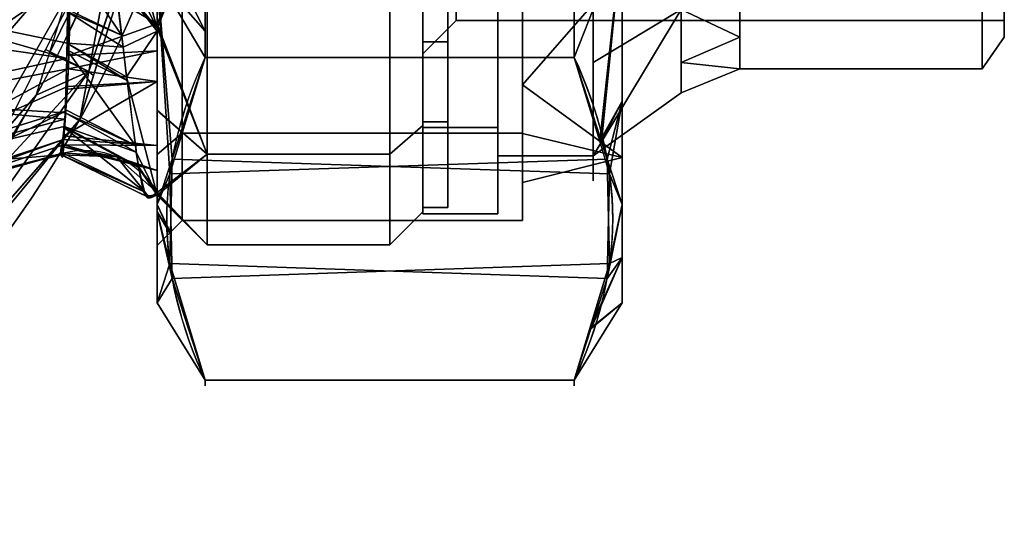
# Model space of a CAD drawing. Header units: millimetres. Extents: x -115 to 115, y -168 to 68.
# Tile 41 of 256: x 56 to 115, y -57 to -27. Entities that reach past the tile are written whole.
import ezdxf

# ---------------------------------------------------------------- set-up
doc = ezdxf.new("R2010")
doc.units = ezdxf.units.MM
for name, color, linetype, true_color in [('100', 7, 'Continuous', 0xffffff), ('102', 7, 'Continuous', 0xffffff), ('103', 7, 'Continuous', 0xffffff)]:
    doc.layers.add(name, color=color, linetype=linetype, true_color=true_color)

msp = doc.modelspace()

# ---------------------------------------------------------------- linework, layer by layer
at = {"layer": '100', "color": 163, "linetype": 'Continuous', "extrusion": (1, 0, 0)}
for centre, radius in [((0, 0, 67), 40.767), ((0, 0, 80), 38.767)]:
    msp.add_circle(centre, radius, dxfattribs=at)
at = {"layer": '100', "color": 163, "linetype": 'Continuous', "extrusion": (-1, 0, 0)}
msp.add_circle((0, 0, -78), 40.767, dxfattribs=at)
at = {"layer": '100', "color": 163, "linetype": 'Continuous', "extrusion": (0, 0, -1)}
for centre, radius in [((0, 0, -94), 68), ((0, 0, -81), 65)]:
    msp.add_arc(centre, radius, 283.06797, 256.93203, dxfattribs=at)
at = {"layer": '100', "color": 163, "linetype": 'Continuous'}
for centre, radius, start, end in [((0, 0, 84), 68, 283.06797, 256.93203), ((0, 0, 97), 65, 324, 0)]:
    msp.add_arc(centre, radius, start, end, dxfattribs=at)
at = {"layer": '100', "color": 163, "linetype": 'Continuous', "extrusion": (1, 0, 0)}
for start, end in [(344.48422, 195.53555), (195.53555, 344.48422)]:
    msp.add_arc((0, 0, 64), 39.035, start, end, dxfattribs=at)
at = {"layer": '100', "color": 163, "linetype": 'Continuous', "extrusion": (0.084814, 0.122419, -0.988848)}
msp.add_arc((-71.838, -0.581, 11.162), 5, 40.14182, 115.94597, dxfattribs=at)
at = {"layer": '100', "color": 163, "linetype": 'Continuous'}
for points, knots in [([(64, 37.612, -10.442), (63.755, 37.916, -7.758), (63.544, 38.004, -5.062), (63.216, 37.771, 0.358), (63.13, 37.496, 3.095), (62.896, 36.271, 8.354), (62.753, 35.32, 10.933), (62.42, 32.814, 15.751), (62.245, 31.3, 17.978), (61.793, 27.639, 21.983), (61.489, 25.46, 23.71), (61.016, 20.935, 26.757), (60.826, 18.562, 28.063), (60.532, 13.588, 30.225), (60.426, 10.952, 31.084), (60.296, 5.629, 32.245), (60.271, 2.94, 32.557), (60.269, -2.5, 32.59), (60.291, -5.268, 32.298), (60.415, -10.601, 31.186), (60.515, -13.199, 30.368), (60.805, -18.26, 28.221), (60.995, -20.685, 26.906), (61.464, -25.243, 23.878), (61.762, -27.386, 22.213), (62.455, -32.985, 16.225), (62.77, -35.596, 11.162), (63.127, -37.488, 3.172), (63.21, -37.762, 0.457), (63.539, -38.005, -5.007), (63.755, -37.917, -7.76), (64, -37.609, -10.455)], [0, 0, 0, 0, 0.0625, 0.0625, 0.125, 0.125, 0.1875, 0.1875, 0.25, 0.25, 0.3125, 0.3125, 0.375, 0.375, 0.4375, 0.4375, 0.5, 0.5, 0.5625, 0.5625, 0.625, 0.625, 0.6875, 0.6875, 0.75, 0.75, 0.875, 0.875, 0.9375, 0.9375, 1, 1, 1, 1]), ([(58.343, -35.221, -10.645), (58.329, -35.479, -8.098), (58.279, -35.563, -5.542), (58.234, -35.411, -1.69), (58.212, -35.315, -0.4), (58.18, -35.046, 2.158), (58.246, -34.848, 3.42), (58.375, -34.014, 7.154), (58.45, -33.143, 9.606), (58.55, -30.841, 14.193), (58.555, -29.434, 16.317), (58.622, -26.055, 20.186), (58.525, -24.015, 21.872), (58.371, -19.784, 24.852), (58.299, -17.559, 26.131), (58.185, -12.882, 28.249), (58.14, -10.396, 29.09), (58.085, -5.374, 30.226), (58.076, -2.833, 30.533), (58.074, 2.315, 30.572), (58.082, 4.931, 30.291), (58.132, 9.966, 29.215), (58.175, 12.425, 28.418), (58.288, 17.192, 26.325), (58.36, 19.473, 25.04), (58.513, 23.727, 22.098), (58.612, 25.722, 20.48), (58.575, 29.198, 16.658), (58.554, 30.679, 14.451), (58.459, 33.043, 9.853), (58.383, 33.947, 7.383), (58.253, 34.82, 3.575), (58.187, 35.028, 2.298), (58.206, 35.305, -0.271), (58.235, 35.404, -1.56), (58.278, 35.565, -5.439), (58.339, 35.48, -8.057), (58.349, 35.222, -10.636)], [0, 0, 0, 0, 0.0625, 0.0625, 0.09375, 0.09375, 0.125, 0.125, 0.1875, 0.1875, 0.25, 0.25, 0.3125, 0.3125, 0.375, 0.375, 0.4375, 0.4375, 0.5, 0.5, 0.5625, 0.5625, 0.625, 0.625, 0.6875, 0.6875, 0.75, 0.75, 0.8125, 0.8125, 0.875, 0.875, 0.90625, 0.90625, 0.9375, 0.9375, 1, 1, 1, 1]), ([(58.349, 35.222, -10.636), (58.357, 35.016, -12.694), (58.349, 34.658, -14.712), (58.439, 33.463, -18.621), (58.51, 32.629, -20.541), (58.701, 29.548, -25.866), (58.781, 26.716, -28.956), (58.637, 21.643, -32.558), (58.516, 19.834, -33.515), (58.402, 16.064, -35.129), (58.359, 14.098, -35.794), (58.265, 8.164, -37.351), (58.25, 4.117, -37.841), (58.249, -4.127, -37.84), (58.263, -8.169, -37.35), (58.356, -14.099, -35.794), (58.399, -16.066, -35.128), (58.512, -19.832, -33.515), (58.629, -21.637, -32.564), (58.784, -26.677, -28.984), (58.698, -29.511, -25.919), (58.506, -32.623, -20.557), (58.437, -33.44, -18.683), (58.346, -34.645, -14.766), (58.354, -35.011, -12.709), (58.343, -35.221, -10.645)], [0, 0, 0, 0, 0.0625, 0.0625, 0.125, 0.125, 0.25, 0.25, 0.3125, 0.3125, 0.375, 0.375, 0.5, 0.5, 0.625, 0.625, 0.6875, 0.6875, 0.75, 0.75, 0.875, 0.875, 0.9375, 0.9375, 1, 1, 1, 1])]:
    msp.add_open_spline(points, degree=3, knots=knots, dxfattribs=at)
for points in [[(80, 19.383, -33.573), (80, -38.767), (80, -33.573, -19.383)], [(80, 19.383, -33.573), (80, -19.383, 33.573), (80, -33.573, 19.383), (80, -38.767)], [(80, -33.573, -19.383), (80, -19.383, -33.573), (80, 0, -38.767), (80, 19.383, -33.573)], [(59.337, -33.213, 84), (67.488, -7.065, 84), (67.488, -7.065, 94), (59.337, -33.213, 94)], [(64, -27.715, 27.488), (64, -10.262, 37.63), (60.678, -16.033, 29.164)], [(57.51, -29.21, 81), (63.125, -11.198, 81), (66.069, -11.839, 81.879)], [(66.069, -11.839, 81.879), (59.884, -30.318, 81.879), (57.51, -29.21, 81)], [(66.039, -11.715, 84), (60.165, -30.558, 84), (59.884, -30.318, 81.879)], [(59.884, -30.318, 81.879), (66.069, -11.839, 81.879), (66.039, -11.715, 84)], [(66.039, -11.715, 94), (66.069, -11.839, 96.121), (59.884, -30.318, 96.121)], [(59.884, -30.318, 96.121), (60.165, -30.558, 94), (66.039, -11.715, 94)], [(59.884, -30.318, 96.121), (66.069, -11.839, 96.121), (61.819, -20.086, 97)], [(48.291, -16.478, 97), (48.242, -31.116, 97), (51.591, -31.92, 97), (61.819, -20.086, 97)], [(60.678, -16.033, 29.164), (61.133, -21.996, 26.017), (64, -27.715, 27.488)], [(54.723, -34.032, 81), (54.723, -17.781, 81), (61.073, -17.781, 81), (56.719, -31.748, 81)], [(67, -20.383, 35.305), (64, -18.843, 32.644), (64, -27.715, 27.488)], [(64, -27.445, -27.758), (64, -18.866, -32.667), (67, -20.383, -35.305)], [(78, -20.383, 35.305), (78, -35.305, 20.383), (80, -33.573, 19.383), (80, -19.383, 33.573)], [(78, -35.305, -20.383), (78, -20.383, -35.305), (80, -19.383, -33.573), (80, -33.573, -19.383)], [(61.819, -20.086, 97), (51.591, -31.92, 97), (53.39, -34.857, 97)], [(53.39, -34.857, 97), (52.586, -38.206, 97), (61.819, -20.086, 97)], [(61.819, -20.086, 97), (57.278, -28.997, 97), (59.884, -30.318, 96.121)], [(64, -27.715, 27.488), (67, -35.305, 20.383), (67, -20.383, 35.305)], [(64, -27.445, -27.758), (67, -20.383, -35.305), (67, -35.305, -20.383)], [(78, -35.305, -20.383), (67, -35.305, -20.383), (67, -20.383, -35.305), (78, -20.383, -35.305)], [(78, -20.383, 35.305), (67, -20.383, 35.305), (67, -35.305, 20.383), (78, -35.305, 20.383)], [(64, -27.715, 27.488), (61.133, -21.996, 26.017), (61.446, -24.646, 23.937)], [(61.858, -28.134, 21.199), (61.39, -24.171, 24.31), (58.492, -23.12, 22.45)], [(58.492, -23.12, 22.45), (58.594, -26.577, 19.488), (61.858, -28.134, 21.199)], [(58.706, -24.351, -30.602), (64, -23.663, -29.922), (64, -27.445, -27.758)], [(47.868, -32.178, -33.569), (47.777, -26.841, -37.844), (58.701, -24.812, -30.123)], [(47.868, -32.178, -33.569), (58.701, -24.812, -30.123), (58.646, -30.159, -24.556)], [(64, -27.445, -27.758), (58.654, -29.358, -25.39), (58.706, -24.351, -30.602)], [(61.446, -24.646, 23.937), (64, -27.892, 27.178), (64, -27.715, 27.488)], [(64, -27.892, 27.178), (61.446, -24.646, 23.937), (61.942, -28.848, 20.638)], [(47.392, -26.301, 13.99), (46.486, -27.787, 12.442), (58.551, -29.541, 15.641)], [(58.551, -29.541, 15.641), (58.578, -28.608, 17.211), (47.392, -26.301, 13.99)], [(58.578, -28.608, 17.211), (58.594, -26.577, 19.488), (47.392, -26.301, 13.99)], [(58.594, -26.577, 19.488), (58.593, -26.717, 19.331), (61.858, -28.134, 21.199)], [(61.942, -28.848, 20.638), (58.593, -26.717, 19.331), (58.578, -28.608, 17.211)], [(61.942, -28.848, 20.638), (61.858, -28.134, 21.199), (58.593, -26.717, 19.331)], [(46.486, -27.787, 12.442), (46.793, -32.097, 8.806), (58.551, -29.541, 15.641)], [(64, -27.445, -27.758), (64, -29.072, -24.988), (58.654, -29.358, -25.39)], [(67, -35.305, -20.383), (64, -32.675, -18.854), (64, -27.445, -27.758)], [(64, -27.715, 27.488), (64, -32.639, 18.852), (67, -35.305, 20.383)], [(61.942, -28.848, 20.638), (62.159, -30.633, 18.616), (64, -27.892, 27.178)], [(64, -37.772, 9.849), (64, -27.892, 27.178), (62.159, -30.633, 18.616)], [(59.884, -30.318, 96.121), (57.278, -28.997, 97), (52.586, -38.206, 97)], [(58.566, -29.015, 16.525), (58.463, -32.616, 10.462), (62.688, -34.777, 11.659)], [(58.578, -28.608, 17.211), (58.566, -29.015, 16.525), (62.187, -30.852, 18.249)], [(62.688, -34.777, 11.659), (62.187, -30.852, 18.249), (58.566, -29.015, 16.525)], [(58.578, -28.608, 17.211), (62.159, -30.633, 18.616), (61.942, -28.848, 20.638)], [(62.187, -30.852, 18.249), (62.159, -30.633, 18.616), (58.578, -28.608, 17.211)], [(58.458, -32.81, 10.135), (58.551, -29.541, 15.641), (46.793, -32.097, 8.806)], [(56.719, -31.748, 81), (57.51, -29.21, 81), (59.884, -30.318, 81.879)], [(58.646, -30.159, -24.556), (64, -29.072, -24.988), (64, -30.921, -21.84)], [(58.646, -30.159, -24.556), (58.654, -29.358, -25.39), (64, -29.072, -24.988)], [(58.646, -30.159, -24.556), (47.911, -35.987, -27.696), (47.868, -32.178, -33.569)], [(58.646, -30.159, -24.556), (58.592, -31.218, -22.96), (47.911, -35.987, -27.696)], [(64, -30.921, -21.84), (58.592, -31.218, -22.96), (58.646, -30.159, -24.556)], [(56.719, -31.748, 81), (59.884, -30.318, 81.879), (48.651, -46.242, 81.879)], [(48.651, -46.242, 81.879), (59.884, -30.318, 81.879), (59.337, -33.213, 84)], [(59.337, -33.213, 94), (59.884, -30.318, 96.121), (48.651, -46.242, 96.121)], [(52.586, -38.206, 97), (48.651, -46.242, 96.121), (59.884, -30.318, 96.121)], [(59.884, -30.318, 81.879), (60.165, -30.558, 84), (59.337, -33.213, 84)], [(59.337, -33.213, 94), (60.165, -30.558, 94), (59.884, -30.318, 96.121)], [(62.159, -30.633, 18.616), (62.739, -35.17, 11.001), (64, -37.772, 9.849)], [(58.592, -31.218, -22.96), (58.486, -32.712, -19.43), (47.911, -35.987, -27.696)], [(64, -30.921, -21.84), (64, -34.777, -15.276), (58.381, -34.193, -15.931)], [(58.381, -34.193, -15.931), (58.58, -31.386, -22.563), (64, -30.921, -21.84)], [(64, -30.921, -21.84), (58.58, -31.386, -22.563), (58.592, -31.218, -22.96)], [(48.651, -46.242, 81.879), (46.1, -43.895, 81), (56.719, -31.748, 81)], [(46.793, -32.097, 8.806), (47.175, -36.23, 2.225), (58.429, -33.196, 9.126)], [(58.429, -33.196, 9.126), (58.458, -32.81, 10.135), (46.793, -32.097, 8.806)], [(47.88, -37.883, -20.742), (58.486, -32.712, -19.43), (58.366, -34.409, -15.422)], [(47.88, -37.883, -20.742), (47.911, -35.987, -27.696), (58.486, -32.712, -19.43)], [(62.739, -35.17, 11.001), (58.458, -32.81, 10.135), (58.396, -33.641, 7.966)], [(62.688, -34.777, 11.659), (58.463, -32.616, 10.462), (58.458, -32.81, 10.135)], [(58.458, -32.81, 10.135), (62.739, -35.17, 11.001), (62.688, -34.777, 11.659)], [(67, -35.305, 20.383), (64, -32.639, 18.852), (64, -37.772, 9.849)], [(64, -37.609, -10.455), (64, -32.675, -18.854), (67, -35.305, -20.383)], [(58.396, -33.641, 7.966), (58.429, -33.196, 9.126), (47.175, -36.23, 2.225)], [(47.175, -36.23, 2.225), (58.222, -35.33, -0.754), (58.396, -33.641, 7.966)], [(59.337, -33.213, 84), (48.228, -45.92, 84), (48.651, -46.242, 81.879)], [(48.651, -46.242, 96.121), (48.228, -45.92, 94), (59.337, -33.213, 94)], [(58.391, -33.697, 7.677), (58.236, -35.188, -0.02), (63.238, -37.569, 0.402)], [(58.396, -33.641, 7.966), (58.391, -33.697, 7.677), (62.87, -36.046, 8.663)], [(63.238, -37.569, 0.402), (62.877, -36.093, 8.538), (58.391, -33.697, 7.677)], [(62.877, -36.093, 8.538), (62.87, -36.046, 8.663), (58.391, -33.697, 7.677)], [(58.396, -33.641, 7.966), (62.87, -36.046, 8.663), (62.739, -35.17, 11.001)], [(59.337, -33.213, 94), (58.753, -33.881, 94), (58.753, -33.881, 84), (59.337, -33.213, 84)], [(78, -35.305, 20.383), (78, -40.767), (80, -38.767), (80, -33.573, 19.383)], [(78, -40.767), (78, -35.305, -20.383), (80, -33.573, -19.383), (80, -38.767)], [(40.843, -54.368, 84), (58.753, -33.881, 84), (58.753, -33.881, 94), (40.843, -54.368, 94)], [(58.366, -34.409, -15.422), (58.381, -34.193, -15.931), (64, -34.777, -15.276)], [(47.749, -38.244, -13.262), (58.366, -34.409, -15.422), (58.35, -34.732, -14)], [(58.366, -34.409, -15.422), (47.749, -38.244, -13.262), (47.88, -37.883, -20.742)], [(47.749, -38.244, -13.262), (58.35, -34.732, -14), (58.343, -35.221, -10.645)], [(61.573, -35.452, -10.396), (58.343, -35.221, -10.645), (58.348, -34.847, -13.211)], [(64, -36.271, -12.733), (58.348, -34.847, -13.211), (58.35, -34.732, -14)], [(58.348, -34.847, -13.211), (64, -36.271, -12.733), (61.573, -35.452, -10.396)], [(58.35, -34.732, -14), (58.366, -34.409, -15.422), (64, -34.777, -15.276)], [(58.35, -34.732, -14), (64, -34.777, -15.276), (64, -36.271, -12.733)], [(58.222, -35.33, -0.754), (47.175, -36.23, 2.225), (47.506, -38.022, -5.487)], [(47.506, -38.022, -5.487), (58.282, -35.276, -5.67), (58.222, -35.33, -0.754)], [(47.506, -38.022, -5.487), (47.749, -38.244, -13.262), (58.282, -35.276, -5.67)], [(58.343, -35.221, -10.645), (58.282, -35.276, -5.67), (47.749, -38.244, -13.262)], [(63.238, -37.569, 0.402), (58.236, -35.188, -0.02), (58.222, -35.33, -0.754)], [(58.222, -35.33, -0.754), (58.343, -35.221, -10.645), (61.573, -35.452, -10.396)], [(63.533, -37.936, -4.7), (58.222, -35.33, -0.754), (61.573, -35.452, -10.396)], [(58.222, -35.33, -0.754), (63.296, -37.805, -0.903), (63.238, -37.569, 0.402)], [(63.533, -37.936, -4.7), (63.296, -37.805, -0.903), (58.222, -35.33, -0.754)], [(61.573, -35.452, -10.396), (64, -37.609, -10.455), (63.533, -37.936, -4.7)], [(64, -36.271, -12.733), (64, -37.609, -10.455), (61.573, -35.452, -10.396)], [(64, -37.772, 9.849), (62.739, -35.17, 11.001), (62.863, -36.002, 8.782)], [(64, -37.772, 9.849), (67, -40.767), (67, -35.305, 20.383)], [(64, -37.609, -10.455), (67, -35.305, -20.383), (67, -40.767)], [(78, -40.767), (67, -40.767), (67, -35.305, -20.383), (78, -35.305, -20.383)], [(78, -35.305, 20.383), (67, -35.305, 20.383), (67, -40.767), (78, -40.767)], [(62.863, -36.002, 8.782), (64, -37.767, 9.253), (64, -37.772, 9.849)], [(64, -37.767, 9.253), (62.863, -36.002, 8.782), (62.877, -36.093, 8.538)], [(64, -37.767, 9.253), (62.877, -36.093, 8.538), (63.296, -37.805, -0.903)], [(64, -37.767, 9.253), (63.296, -37.805, -0.903), (63.533, -37.936, -4.7)], [(63.533, -37.936, -4.7), (64, -37.609, -10.455), (64, -37.767, 9.253)], [(67, -40.767), (64, -37.693, 0.011), (64, -37.609, -10.455)], [(64, -37.772, 9.849), (64, -37.693, 0.011), (67, -40.767)]]:
    msp.add_3dface(points, dxfattribs=at)
at = {"layer": '102', "color": 72, "linetype": 'Continuous', "extrusion": (1, 0, 0)}
for centre, radius in [((0, 0, 80), 38.9), ((0, 0, 84.5), 36.9), ((0, 0, 99.071), 30.15), ((0, 0, 115), 28.25), ((0, 0, 115), 27.25)]:
    msp.add_circle(centre, radius, dxfattribs=at)
at = {"layer": '102', "color": 72, "linetype": 'Continuous', "extrusion": (-1, 0, 0)}
for centre, radius in [((0, 0, -84.5), 38.9), ((0, 0, -90.25), 36.9), ((0, 0, -95.536), 31.614), ((0, 0, -113.67), 30.15), ((0, 0, -82), 27.25)]:
    msp.add_circle(centre, radius, dxfattribs=at)
at = {"layer": '102', "color": 72, "linetype": 'Continuous', "extrusion": (1, 5.78241e-16, 0)}
msp.add_circle((0, 0, 80), 29.25, dxfattribs=at)
at = {"layer": '102', "color": 72, "linetype": 'Continuous'}
for points in [[(80, -19.45, -33.688), (80, -33.688, -19.45), (80, -23.664, -17.193), (80, -9.039, -27.818)], [(80, -33.688, 19.45), (80, -19.45, 33.688), (80, -9.039, 27.818), (80, -23.664, 17.193)], [(84.5, -33.688, -19.45), (80, -33.688, -19.45), (80, -19.45, -33.688), (84.5, -19.45, -33.688)], [(84.5, -19.45, 33.688), (80, -19.45, 33.688), (80, -33.688, 19.45), (84.5, -33.688, 19.45)], [(84.5, -33.688, -19.45), (84.5, -19.45, -33.688), (84.5, -24.164, -27.887)], [(84.5, -24.164, 27.887), (84.5, -19.45, 33.688), (84.5, -33.688, 19.45)], [(82, -27.25), (82, -22.046, -16.017), (80, -23.664, -17.193), (80, -29.25)], [(82, -22.046, 16.017), (82, -27.25), (80, -29.25), (80, -23.664, 17.193)], [(115, -27.25), (82, -27.25), (82, -22.046, 16.017), (115, -22.046, 16.017)], [(115, -22.046, -16.017), (82, -22.046, -16.017), (82, -27.25), (115, -27.25)], [(115, -28.25), (115, -22.855, -16.605), (115, -22.046, -16.017), (115, -27.25)], [(115, -27.25), (115, -22.046, 16.017), (115, -22.855, 16.605), (115, -28.25)], [(113.67, -30.15), (113.67, -24.392, -17.722), (115, -22.855, -16.605), (115, -28.25)], [(113.67, -24.392, 17.722), (113.67, -30.15), (115, -28.25), (115, -22.855, 16.605)], [(80, -33.688, -19.45), (80, -38.9), (80, -29.25), (80, -23.664, -17.193)], [(80, -38.9), (80, -33.688, 19.45), (80, -23.664, 17.193), (80, -29.25)], [(84.5, -33.688, 19.45), (84.5, -35.405, 10.396), (84.5, -24.164, 27.887)], [(84.5, -24.164, -27.887), (84.5, -35.405, -10.396), (84.5, -33.688, -19.45)], [(90.25, -35.405, -10.396), (84.5, -35.405, -10.396), (84.5, -24.164, -27.887), (90.25, -24.164, -27.887)], [(90.25, -24.164, 27.887), (84.5, -24.164, 27.887), (84.5, -35.405, 10.396), (90.25, -35.405, 10.396)], [(95.536, -26.596, -17.092), (90.25, -29.785, -19.142), (90.25, -24.164, -27.887)], [(90.25, -24.164, 27.887), (90.25, -29.785, 19.142), (95.536, -26.596, 17.092)], [(99.071, -28.245, 5.864), (99.071, -24.392, 17.722), (95.536, -26.596, 17.092)], [(95.536, -26.596, -17.092), (99.071, -24.392, -17.722), (99.071, -28.245, -5.864)], [(113.67, -30.15), (99.071, -30.15), (99.071, -24.392, -17.722), (113.67, -24.392, -17.722)], [(113.67, -24.392, 17.722), (99.071, -24.392, 17.722), (99.071, -30.15), (113.67, -30.15)], [(95.536, -26.596, 17.092), (90.25, -29.785, 19.142), (90.25, -35.405, 10.396)], [(90.25, -35.405, 10.396), (95.536, -31.614), (95.536, -26.596, 17.092)], [(95.536, -26.596, -17.092), (95.536, -31.614), (90.25, -35.405, -10.396)], [(90.25, -35.405, -10.396), (90.25, -29.785, -19.142), (95.536, -26.596, -17.092)], [(99.071, -28.245, -5.864), (95.536, -29.783, -6.238), (95.536, -26.596, -17.092)], [(95.536, -26.596, 17.092), (95.536, -29.783, 6.238), (99.071, -28.245, 5.864)], [(95.536, -29.783, -6.238), (99.071, -28.245, -5.864), (99.071, -30.15)], [(99.071, -30.15), (99.071, -28.245, 5.864), (95.536, -29.783, 6.238)], [(95.536, -29.783, 6.238), (95.536, -31.614), (99.071, -30.15)], [(99.071, -30.15), (95.536, -31.614), (95.536, -29.783, -6.238)], [(95.536, -31.614), (90.25, -35.405), (90.25, -35.405, -10.396)], [(90.25, -35.405, 10.396), (90.25, -35.405), (95.536, -31.614)], [(84.5, -38.9), (80, -38.9), (80, -33.688, -19.45), (84.5, -33.688, -19.45)], [(84.5, -33.688, 19.45), (80, -33.688, 19.45), (80, -38.9), (84.5, -38.9)], [(84.5, -38.9), (84.5, -33.688, -19.45), (84.5, -35.405, -10.396)], [(84.5, -35.405, 10.396), (84.5, -33.688, 19.45), (84.5, -38.9)], [(84.5, -38.9), (84.5, -35.405, -10.396), (84.5, -35.405, 10.396)], [(90.25, -35.405, 10.396), (84.5, -35.405, 10.396), (84.5, -35.405, -10.396), (90.25, -35.405, -10.396)]]:
    msp.add_3dface(points, dxfattribs=at)
at = {"layer": '103', "color": 72, "linetype": 'Continuous'}
for p, q in [((89.113, -29.467, 39.462), (66.887, -29.467, 39.462)), ((66.887, -29.467, -39.462), (89.113, -29.467, -39.462)), ((89.113, -48.909, -5.788), (66.887, -48.909, -5.788)), ((66.887, -48.909, 5.788), (89.113, -48.909, 5.788))]:
    msp.add_line(p, q, dxfattribs=at)
at = {"layer": '103', "color": 72, "linetype": 'Continuous', "extrusion": (-1, 0, 0)}
for centre, radius in [((0, 0, -64), 44.25), ((0, 0, -65.5), 39.288), ((0, 0, -81.5), 38.5), ((0, 0, -86), 37), ((0, 0, -92), 37), ((0, 0, -80), 30), ((0, 0, -81.5), 30)]:
    msp.add_circle(centre, radius, dxfattribs=at)
at = {"layer": '103', "color": 72, "linetype": 'Continuous', "extrusion": (1, 5.78241e-16, 0)}
for centre, radius in [((0, 0, 92), 44.25), ((0, 0, 86), 39.288)]:
    msp.add_circle(centre, radius, dxfattribs=at)
at = {"layer": '103', "color": 72, "linetype": 'Continuous', "extrusion": (1, 0, 0)}
for centre, radius in [((0, 0, 64), 40.788), ((0, 0, 80), 38.5)]:
    msp.add_circle(centre, radius, dxfattribs=at)
for start, end in [(113.25138, 126.74862), (233.25138, 246.74862), (173.25138, 186.74862)]:
    msp.add_arc((0, 0, 66.887), 49.25, start, end, dxfattribs=at)
at = {"layer": '103', "color": 72, "linetype": 'Continuous', "extrusion": (-1, 0, 0)}
for start, end in [(53.25138, 66.74862), (293.25138, 306.74862), (353.25138, 6.74862)]:
    msp.add_arc((0, 0, -89.113), 49.25, start, end, dxfattribs=at)
at = {"layer": '103', "color": 72, "linetype": 'Continuous'}
for points in [[(66.887, -29.467, 39.462), (65.427, -32.669, 33.915), (64.583, -35.895, 28.327), (64.572, -42.41, 17.044), (65.424, -45.7, 11.346), (66.887, -48.909, 5.788)], [(66.887, -48.909, -5.788), (65.427, -45.706, -11.335), (64.583, -42.48, -16.923), (64.572, -35.966, -28.206), (65.424, -32.676, -33.904), (66.887, -29.467, -39.462)], [(89.113, -29.467, -39.462), (90.573, -32.669, -33.915), (91.417, -35.895, -28.327), (91.428, -42.41, -17.044), (90.576, -45.7, -11.346), (89.113, -48.909, -5.788)], [(89.113, -48.909, 5.788), (90.573, -45.706, 11.335), (91.417, -42.48, 16.923), (91.428, -35.966, 28.206), (90.576, -32.676, 33.904), (89.113, -29.467, 39.462)]]:
    msp.add_open_spline(points, degree=3, knots=[0, 0, 0, 0, 0.5, 0.5, 1, 1, 1, 1], dxfattribs=at)
for points in [[(86, -34.024, 19.644), (86, -19.644, 34.024), (86, -15.37, 33.656), (86, -31.126, 20.004)], [(86, -31.126, -20.004), (86, -15.37, -33.656), (86, -19.644, -34.024), (86, -34.024, -19.644)], [(80, -28.532, -9.271), (81.5, -28.532, -9.271), (81.5, -17.634, -24.271), (80, -17.634, -24.271)], [(80, -17.634, 24.271), (81.5, -17.634, 24.271), (81.5, -28.532, 9.271), (80, -28.532, 9.271)], [(80, -19.25, -33.342), (80, -33.342, -19.25), (80, -28.532, -9.271), (80, -17.634, -24.271)], [(80, -33.342, 19.25), (80, -19.25, 33.342), (80, -17.634, 24.271), (80, -28.532, 9.271)], [(81.5, -19.25, 33.342), (81.5, -33.342, 19.25), (81.5, -28.532, 9.271), (81.5, -17.634, 24.271)], [(81.5, -17.634, -24.271), (81.5, -28.532, -9.271), (81.5, -33.342, -19.25), (81.5, -19.25, -33.342)], [(64, -22.125, 38.322), (66.887, -27.886, 40.375), (66.887, -19.442, 45.25)], [(66.887, -19.442, -45.25), (66.887, -27.886, -40.375), (64, -22.125, -38.322)], [(66.887, -19.442, -45.25), (89.113, -19.442, -45.25), (89.113, -29.467, -39.462), (66.887, -29.467, -39.462)], [(66.887, -29.467, 39.462), (89.113, -29.467, 39.462), (89.113, -19.442, 45.25), (66.887, -19.442, 45.25)], [(81.5, -33.342, -19.25), (80, -33.342, -19.25), (80, -19.25, -33.342), (81.5, -19.25, -33.342)], [(81.5, -19.25, 33.342), (80, -19.25, 33.342), (80, -33.342, 19.25), (81.5, -33.342, 19.25)], [(92, -22.125, 38.322), (89.113, -19.442, 45.25), (89.113, -29.467, 39.462)], [(89.113, -29.467, -39.462), (89.113, -19.442, -45.25), (92, -22.125, -38.322)], [(65.5, -19.644, 34.024), (65.5, -34.024, 19.644), (64, -35.323, 20.394), (64, -20.394, 35.323)], [(65.5, -34.024, -19.644), (65.5, -19.644, -34.024), (64, -20.394, -35.323), (64, -35.323, -20.394)], [(86, -19.644, -34.024), (65.5, -19.644, -34.024), (65.5, -34.024, -19.644), (86, -34.024, -19.644)], [(86, -34.024, 19.644), (65.5, -34.024, 19.644), (65.5, -19.644, 34.024), (86, -19.644, 34.024)], [(64, -22.125, -38.322), (64, -38.322, -22.125), (64, -35.323, -20.394), (64, -20.394, -35.323)], [(64, -38.322, 22.125), (64, -22.125, 38.322), (64, -20.394, 35.323), (64, -35.323, 20.394)], [(66.887, -27.886, -40.375), (64, -24.583, -35.863), (64, -22.125, -38.322)], [(64, -22.125, 38.322), (64, -24.583, 35.863), (66.887, -27.886, 40.375)], [(90.642, -34.523, -30.705), (89.113, -29.467, -39.462), (92, -22.125, -38.322)], [(92, -22.125, 38.322), (89.113, -29.467, 39.462), (90.755, -34.544, 30.669)], [(92, -22.125, -38.322), (92, -32.113, -28.334), (90.642, -34.523, -30.705)], [(90.755, -34.544, 30.669), (92, -32.113, 28.334), (92, -22.125, 38.322)], [(92, -35.501, 10.424), (92, -24.23, 27.963), (92, -22.125, 38.322), (92, -38.322, 22.125)], [(92, -24.23, -27.963), (92, -35.501, -10.424), (92, -38.322, -22.125), (92, -22.125, -38.322)], [(92, -24.23, -27.963), (86, -23.248, -26.83), (86, -31.126, -20.004)], [(86, -31.126, 20.004), (86, -23.248, 26.83), (92, -24.23, 27.963)], [(86, -31.126, 20.004), (92, -24.23, 27.963), (92, -35.501, 10.424)], [(92, -35.501, -10.424), (92, -24.23, -27.963), (86, -31.126, -20.004)], [(64, -24.583, 35.863), (64.762, -36.491, 27.296), (66.887, -29.467, 39.462)], [(64.762, -36.491, 27.296), (64, -24.583, 35.863), (64, -38.322, 22.125)], [(66.887, -29.467, 39.462), (66.887, -27.886, 40.375), (64, -24.583, 35.863)], [(64, -24.583, -35.863), (66.887, -27.886, -40.375), (66.887, -29.467, -39.462)], [(66.887, -29.467, -39.462), (64.904, -35.6, -28.839), (64, -24.583, -35.863)], [(64, -38.322, -22.125), (64, -24.583, -35.863), (64.904, -35.6, -28.839)], [(80, -28.532, 9.271), (81.5, -28.532, 9.271), (81.5, -28.532, -9.271), (80, -28.532, -9.271)], [(80, -38.5), (80, -33.342, 19.25), (80, -28.532, 9.271)], [(80, -28.532, 9.271), (80, -28.532, -9.271), (80, -33.342, -19.25), (80, -38.5)], [(81.5, -38.5), (81.5, -33.342, -19.25), (81.5, -28.532, -9.271)], [(81.5, -28.532, -9.271), (81.5, -28.532, 9.271), (81.5, -33.342, 19.25), (81.5, -38.5)], [(91.096, -35.6, 28.839), (89.113, -29.467, 39.462), (66.887, -29.467, 39.462), (64.762, -36.491, 27.296)], [(64.904, -35.6, -28.839), (66.887, -29.467, -39.462), (89.113, -29.467, -39.462), (91.238, -36.491, -27.296)], [(92, -35.501, 10.424), (86, -34.063, 10.002), (86, -31.126, 20.004)], [(86, -31.126, -20.004), (86, -34.063, -10.002), (92, -35.501, -10.424)], [(86, -34.024, -19.644), (86, -39.288), (86, -37), (86, -31.126, -20.004)], [(86, -31.126, 20.004), (86, -37), (86, -39.288), (86, -34.024, 19.644)], [(91.238, -36.491, -27.296), (90.642, -34.523, -30.705), (92, -32.113, -28.334)], [(92, -32.113, 28.334), (90.755, -34.544, 30.669), (91.096, -35.6, 28.839)], [(92, -38.322, 22.125), (92, -32.113, 28.334), (91.096, -35.6, 28.839)], [(92, -32.113, -28.334), (92, -38.322, -22.125), (91.238, -36.491, -27.296)], [(81.5, -38.5), (80, -38.5), (80, -33.342, -19.25), (81.5, -33.342, -19.25)], [(81.5, -33.342, 19.25), (80, -33.342, 19.25), (80, -38.5), (81.5, -38.5)], [(65.5, -34.024, 19.644), (65.5, -39.288), (64, -40.788), (64, -35.323, 20.394)], [(65.5, -39.288), (65.5, -34.024, -19.644), (64, -35.323, -20.394), (64, -40.788)], [(86, -34.024, -19.644), (65.5, -34.024, -19.644), (65.5, -39.288), (86, -39.288)], [(86, -39.288), (65.5, -39.288), (65.5, -34.024, 19.644), (86, -34.024, 19.644)], [(92, -35.501, -10.424), (86, -34.063, -10.002), (86, -37)], [(86, -37), (86, -34.063, 10.002), (92, -35.501, 10.424)], [(64, -38.322, -22.125), (64, -44.25), (64, -40.788), (64, -35.323, -20.394)], [(64, -44.25), (64, -38.322, 22.125), (64, -35.323, 20.394), (64, -40.788)], [(92, -35.501, 10.424), (92, -35.501, -10.424), (86, -37)], [(92, -44.25), (92, -38.322, -22.125), (92, -35.501, -10.424), (92, -35.501, 10.424)], [(92, -35.501, 10.424), (92, -38.322, 22.125), (92, -44.25)], [(64.904, -35.6, -28.839), (64.802, -40.107, -21.033), (64, -38.322, -22.125)], [(91.238, -41.885, 17.954), (91.096, -35.6, 28.839), (64.762, -36.491, 27.296), (64.904, -42.775, 16.411)], [(91.238, -36.491, -27.296), (91.096, -42.775, -16.411), (64.762, -41.885, -17.954), (64.904, -35.6, -28.839)], [(91.096, -35.6, 28.839), (91.238, -41.885, 17.954), (92, -38.322, 22.125)], [(64, -38.322, 22.125), (64.844, -40.108, 21.031), (64.762, -36.491, 27.296)], [(91.096, -42.775, -16.411), (91.238, -36.491, -27.296), (92, -38.322, -22.125)], [(64.802, -40.107, -21.033), (64, -38.769, -20.454), (64, -38.322, -22.125)], [(64, -38.322, 22.125), (64, -38.769, 20.454), (64.844, -40.108, 21.031)], [(92, -38.322, -22.125), (92, -41.516, -10.202), (91.096, -42.775, -16.411)], [(92, -41.516, 10.202), (92, -38.322, 22.125), (91.238, -41.885, 17.954)], [(64, -38.769, 20.454), (64, -44.25), (64.904, -42.775, 16.411)], [(64, -38.769, -20.454), (64.802, -40.107, -21.033), (64.762, -41.885, -17.954)], [(64.762, -41.885, -17.954), (64, -44.25), (64, -38.769, -20.454)], [(64.904, -42.775, 16.411), (64.844, -40.108, 21.031), (64, -38.769, 20.454)], [(64, -44.25), (64.762, -41.885, -17.954), (66.887, -48.909, -5.788)], [(91.096, -42.775, -16.411), (89.113, -48.909, -5.788), (66.887, -48.909, -5.788), (64.762, -41.885, -17.954)], [(64.904, -42.775, 16.411), (66.887, -48.909, 5.788), (89.113, -48.909, 5.788), (91.238, -41.885, 17.954)], [(91.238, -41.885, 17.954), (90.048, -45.819, 11.139), (92, -41.516, 10.202)], [(92, -44.25), (92, -41.516, 10.202), (90.048, -45.819, 11.139)], [(90.118, -45.802, -11.169), (92, -41.516, -10.202), (92, -44.25)], [(92, -41.516, -10.202), (90.118, -45.802, -11.169), (91.096, -42.775, -16.411)], [(66.887, -48.909, 5.788), (64.904, -42.775, 16.411), (64, -44.25)], [(64, -44.25), (66.887, -48.909), (66.887, -48.909, 5.788)], [(66.887, -48.909, -5.788), (66.887, -48.909), (64, -44.25)], [(90.048, -45.819, 11.139), (89.113, -48.909, 5.788), (92, -44.25)], [(92, -44.25), (89.113, -48.909, -5.788), (90.118, -45.802, -11.169)], [(89.113, -48.909, 5.788), (89.113, -48.909, -5.788), (92, -44.25)], [(66.887, -48.909, -5.788), (89.113, -48.909, -5.788), (89.113, -48.909, 5.788), (66.887, -48.909, 5.788)]]:
    msp.add_3dface(points, dxfattribs=at)

doc.saveas('drawing.dxf')
